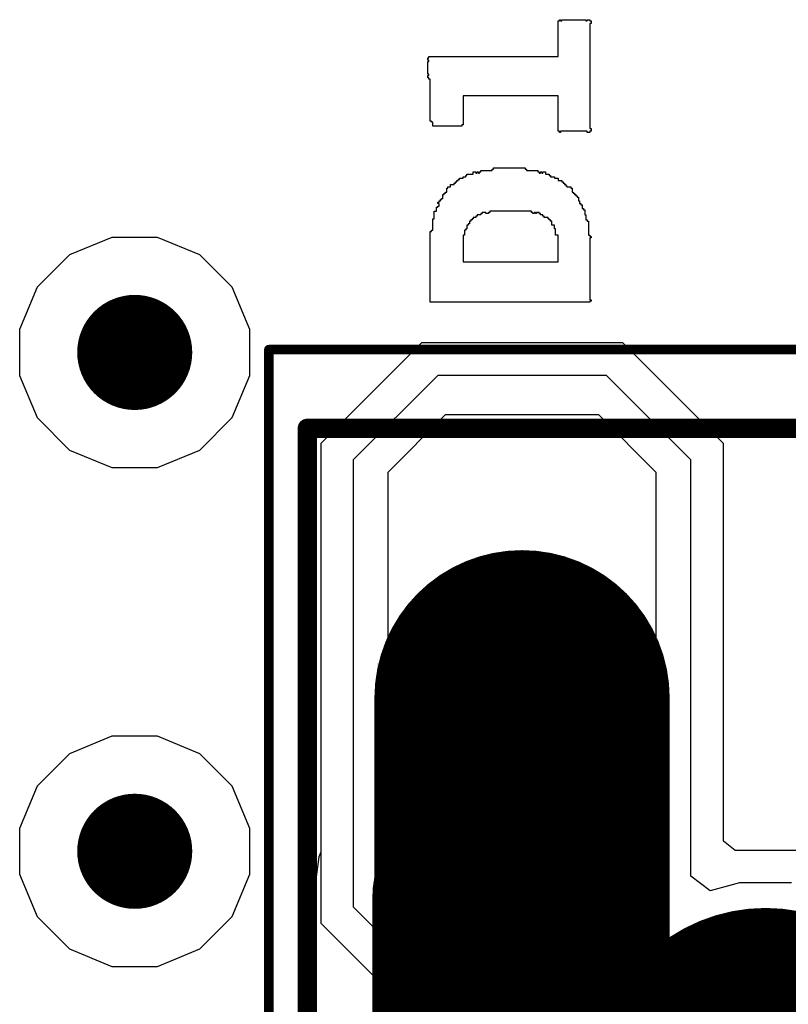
# Model space of a CAD drawing. Header units: millimetres. Extents: x -0.08 to 3.17, y -0.08 to 4.88.
# Tile 139 of 256: x 0.74 to 0.9, y 3.28 to 3.48. Entities that reach past the tile are written whole.
import ezdxf

# ---------------------------------------------------------------- set-up
doc = ezdxf.new("R2010")
doc.units = ezdxf.units.MM
doc.header["$MEASUREMENT"] = 0
for name, color, linetype in [('BottomLayer', 5, 'Continuous'), ('BottomSolder', 6, 'Continuous'), ('Mechanical13', 56, 'Continuous'), ('Mechanical15', 56, 'Continuous'), ('MidLayer1', 16, 'Continuous'), ('MidLayer2', 76, 'Continuous'), ('MultiLayer', 9, 'Continuous'), ('PadHoleLayer', 156, 'Continuous'), ('TopLayer', 1, 'Continuous'), ('TopOverlay', 2, 'Continuous'), ('TopPaste', 8, 'Continuous'), ('TopSolder', 216, 'Continuous'), ('ViaHoleLayer', 16, 'Continuous')]:
    doc.layers.add(name, color=color, linetype=linetype)

# ---------------------------------------------------------------- blocks, each defined once
blk = doc.blocks.new('HLE_115_02_F_DV_F_________1_549')
at = {"layer": 'BottomLayer', "const_width": 0.05906}
blk.add_lwpolyline([(-0.7, 0.07854), (-0.7, 0.02146)], dxfattribs=at)
at = {"layer": 'BottomLayer', "const_width": 0.02953}
for points in [[(-0.71476, 0.07854, 1), (-0.68524, 0.07854, 1)], [(-0.71476, 0.02146, 1), (-0.68524, 0.02146, 1)]]:
    blk.add_lwpolyline(points, format="xyb", close=True, dxfattribs=at)
at = {"layer": 'BottomSolder', "const_width": 0.06063}
blk.add_lwpolyline([(-0.7, 0.07854), (-0.7, 0.02146)], dxfattribs=at)
at = {"layer": 'BottomSolder', "const_width": 0.03031}
for points in [[(-0.71516, 0.07854, 1), (-0.68484, 0.07854, 1)], [(-0.71516, 0.02146, 1), (-0.68484, 0.02146, 1)]]:
    blk.add_lwpolyline(points, format="xyb", close=True, dxfattribs=at)
at = {"layer": 'Mechanical13', "const_width": 0.00394}
for points in [[(-0.74409, 0.13386), (0.74409, 0.13386)], [(-0.74409, -0.13386), (-0.74409, 0.13386)]]:
    blk.add_lwpolyline(points, dxfattribs=at)
at = {"layer": 'Mechanical13', "const_width": 0.00197}
blk.add_lwpolyline([(-0.74508, 0.13386, 1), (-0.74311, 0.13386, 1)], format="xyb", close=True, dxfattribs=at)
blk.add_lwpolyline([(-0.74508, 0.13386, 1), (-0.74311, 0.13386, 1)], format="xyb", close=True, dxfattribs=at)
at = {"layer": 'Mechanical15', "const_width": 0.00197}
for points in [[(-0.75197, 0.15), (0.75197, 0.15)], [(-0.75197, -0.15), (-0.75197, 0.15)]]:
    blk.add_lwpolyline(points, dxfattribs=at)
at = {"layer": 'Mechanical15', "const_width": 0.000984}
blk.add_lwpolyline([(-0.75246, 0.15, 1), (-0.75148, 0.15, 1)], format="xyb", close=True, dxfattribs=at)
blk.add_lwpolyline([(-0.75246, 0.15, 1), (-0.75148, 0.15, 1)], format="xyb", close=True, dxfattribs=at)
at = {"layer": 'MidLayer1', "const_width": 0.05906}
blk.add_lwpolyline([(-0.7, 0.07854), (-0.7, 0.02146)], dxfattribs=at)
at = {"layer": 'MidLayer1', "const_width": 0.02953}
for points in [[(-0.71476, 0.07854, 1), (-0.68524, 0.07854, 1)], [(-0.71476, 0.02146, 1), (-0.68524, 0.02146, 1)]]:
    blk.add_lwpolyline(points, format="xyb", close=True, dxfattribs=at)
at = {"layer": 'MidLayer2', "const_width": 0.05906}
blk.add_lwpolyline([(-0.7, 0.07854), (-0.7, 0.02146)], dxfattribs=at)
at = {"layer": 'MidLayer2', "const_width": 0.02953}
for points in [[(-0.71476, 0.07854, 1), (-0.68524, 0.07854, 1)], [(-0.71476, 0.02146, 1), (-0.68524, 0.02146, 1)]]:
    blk.add_lwpolyline(points, format="xyb", close=True, dxfattribs=at)
at = {"layer": 'MultiLayer', "const_width": 0.05906}
blk.add_lwpolyline([(-0.7, 0.07854), (-0.7, 0.02146)], dxfattribs=at)
at = {"layer": 'MultiLayer', "const_width": 0.02953}
for points in [[(-0.71476, 0.07854, 1), (-0.68524, 0.07854, 1)], [(-0.71476, 0.02146, 1), (-0.68524, 0.02146, 1)]]:
    blk.add_lwpolyline(points, format="xyb", close=True, dxfattribs=at)
at = {"layer": 'PadHoleLayer'}
for points, const_width in [([(-0.71181, 0.0185, 1), (-0.68819, 0.0185, 1)], 0.02362), ([(-0.66772, 0, 1), (-0.63228, 0, 1)], 0.03543)]:
    blk.add_lwpolyline(points, format="xyb", close=True, dxfattribs=dict(at, const_width=const_width))
at = {"layer": 'TopLayer', "const_width": 0.05906}
blk.add_lwpolyline([(-0.7, 0.07854), (-0.7, 0.02146)], dxfattribs=at)
at = {"layer": 'TopLayer', "const_width": 0.02953}
for points in [[(-0.71476, 0.07854, 1), (-0.68524, 0.07854, 1)], [(-0.71476, 0.02146, 1), (-0.68524, 0.02146, 1)]]:
    blk.add_lwpolyline(points, format="xyb", close=True, dxfattribs=at)
at = {"layer": 'TopSolder', "const_width": 0.06063}
blk.add_lwpolyline([(-0.7, 0.07854), (-0.7, 0.02146)], dxfattribs=at)
at = {"layer": 'TopSolder', "const_width": 0.03031}
for points in [[(-0.71516, 0.07854, 1), (-0.68484, 0.07854, 1)], [(-0.71516, 0.02146, 1), (-0.68484, 0.02146, 1)]]:
    blk.add_lwpolyline(points, format="xyb", close=True, dxfattribs=at)
at = {"layer": 'TopSolder'}
blk.add_solid([(-0.72971, 0.07592), (-0.67066, 0.07592), (-0.72971, 0.08576), (-0.67066, 0.08576)], dxfattribs=at)

msp = doc.modelspace()

# ---------------------------------------------------------------- linework, layer by layer
at = {"layer": 'BottomLayer'}
for p, q in [((0.82656, 3.41141), (0.80589, 3.39074)), ((0.8679, 3.41141), (0.82656, 3.41141)), ((0.88857, 3.39074), (0.8679, 3.41141)), ((0.80589, 3.39074), (0.80589, 3.30689)), ((0.88857, 3.30915), (0.88857, 3.39074)), ((0.89101, 3.30728), (0.88857, 3.30915)), ((0.8055, 3.30595), (0.80441, 3.29772)), ((0.80589, 3.30689), (0.8055, 3.30595)), ((0.90345, 3.30728), (0.89101, 3.30728)), ((0.80441, 3.29772), (0.80441, 3.23556))]:
    msp.add_line(p, q, dxfattribs=at)
for points, const_width in [([(0.76181, 3.40945, 1), (0.77362, 3.40945, 1)], 0.01181), ([(0.83739, 3.31003, 1), (0.85707, 3.31003, 1)], 0.01969), ([(0.83739, 3.30877, 1), (0.85707, 3.30877, 1)], 0.01969), ([(0.83739, 3.30877, 1), (0.85707, 3.30877, 1)], 0.01969), ([(0.76181, 3.30709, 1), (0.77362, 3.30709, 1)], 0.01181), ([(0.82634, 3.29772, 1), (0.84602, 3.29772, 1)], 0.01969), ([(0.82634, 3.29772, 1), (0.84602, 3.29772, 1)], 0.01969)]:
    msp.add_lwpolyline(points, format="xyb", close=True, dxfattribs=dict(at, const_width=const_width))
at = {"layer": 'BottomLayer', "const_width": 0.03937}
for points in [[(0.84723, 3.30877), (0.84723, 3.31003)], [(0.83618, 3.29772), (0.84723, 3.30877)], [(0.83618, 3.23556), (0.83618, 3.29772)]]:
    msp.add_lwpolyline(points, dxfattribs=at)
at = {"layer": 'MidLayer1'}
for p, q in [((0.82656, 3.41141), (0.80589, 3.39074)), ((0.8679, 3.41141), (0.82656, 3.41141)), ((0.88857, 3.39074), (0.8679, 3.41141)), ((0.80589, 3.39074), (0.80589, 3.29232)), ((0.88857, 3.30915), (0.88857, 3.39074)), ((0.89101, 3.30728), (0.88857, 3.30915)), ((0.90345, 3.30728), (0.89101, 3.30728)), ((0.80589, 3.29232), (0.82656, 3.27165))]:
    msp.add_line(p, q, dxfattribs=at)
at = {"layer": 'MidLayer1', "const_width": 0.01181}
for points in [[(0.76181, 3.40945, 1), (0.77362, 3.40945, 1)], [(0.76181, 3.30709, 1), (0.77362, 3.30709, 1)]]:
    msp.add_lwpolyline(points, format="xyb", close=True, dxfattribs=at)
at = {"layer": 'MidLayer2'}
for p, q in [((0.76302, 3.43307), (0.75434, 3.42947)), ((0.77242, 3.43307), (0.76302, 3.43307)), ((0.7811, 3.42947), (0.77242, 3.43307)), ((0.75434, 3.42947), (0.74769, 3.42283)), ((0.78774, 3.42283), (0.7811, 3.42947)), ((0.74769, 3.42283), (0.74409, 3.41415)), ((0.79134, 3.41415), (0.78774, 3.42283)), ((0.74409, 3.41415), (0.74409, 3.40475)), ((0.79134, 3.40475), (0.79134, 3.41415)), ((0.74409, 3.40475), (0.74769, 3.39607)), ((0.78774, 3.39607), (0.79134, 3.40475)), ((0.82991, 3.40472), (0.81258, 3.3874)), ((0.86455, 3.40472), (0.82991, 3.40472)), ((0.88187, 3.3874), (0.86455, 3.40472)), ((0.74769, 3.39607), (0.75434, 3.38942)), ((0.7811, 3.38942), (0.78774, 3.39607)), ((0.75434, 3.38942), (0.76302, 3.38583)), ((0.77242, 3.38583), (0.7811, 3.38942)), ((0.81258, 3.3874), (0.81258, 3.29566)), ((0.88187, 3.30201), (0.88187, 3.3874)), ((0.76302, 3.38583), (0.77242, 3.38583)), ((0.76302, 3.33071), (0.75434, 3.32711)), ((0.77242, 3.33071), (0.76302, 3.33071)), ((0.7811, 3.32711), (0.77242, 3.33071)), ((0.75434, 3.32711), (0.74769, 3.32047)), ((0.78774, 3.32047), (0.7811, 3.32711)), ((0.74769, 3.32047), (0.74409, 3.31179)), ((0.79134, 3.31179), (0.78774, 3.32047)), ((0.74409, 3.31179), (0.74409, 3.30239)), ((0.79134, 3.30239), (0.79134, 3.31179)), ((0.74409, 3.30239), (0.74769, 3.29371)), ((0.78774, 3.29371), (0.79134, 3.30239)), ((0.88584, 3.29896), (0.88187, 3.30201)), ((0.89189, 3.30059), (0.88584, 3.29896)), ((0.90257, 3.30059), (0.89189, 3.30059)), ((0.81258, 3.29566), (0.82991, 3.27834)), ((0.74769, 3.29371), (0.75434, 3.28706)), ((0.7811, 3.28706), (0.78774, 3.29371)), ((0.75434, 3.28706), (0.76302, 3.28346)), ((0.77242, 3.28346), (0.7811, 3.28706)), ((0.76302, 3.28346), (0.77242, 3.28346)), ((0.82991, 3.27834), (0.85566, 3.27834)), ((0.85566, 3.27834), (0.85881, 3.27334))]:
    msp.add_line(p, q, dxfattribs=at)
at = {"layer": 'MidLayer2', "const_width": 0.01181}
for points in [[(0.76181, 3.40945, 1), (0.77362, 3.40945, 1)], [(0.76181, 3.30709, 1), (0.77362, 3.30709, 1)]]:
    msp.add_lwpolyline(points, format="xyb", close=True, dxfattribs=at)
at = {"layer": 'MultiLayer', "const_width": 0.01181}
for points in [[(0.76181, 3.40945, 1), (0.77362, 3.40945, 1)], [(0.76181, 3.30709, 1), (0.77362, 3.30709, 1)]]:
    msp.add_lwpolyline(points, format="xyb", close=True, dxfattribs=at)
at = {"layer": 'TopLayer'}
for p, q in [((0.82656, 3.41141), (0.80589, 3.39074)), ((0.8679, 3.41141), (0.82656, 3.41141)), ((0.88857, 3.39074), (0.8679, 3.41141)), ((0.80589, 3.39074), (0.80589, 3.29232)), ((0.88857, 3.30915), (0.88857, 3.39074)), ((0.89101, 3.30728), (0.88857, 3.30915)), ((0.90345, 3.30728), (0.89101, 3.30728)), ((0.80589, 3.29232), (0.82656, 3.27165))]:
    msp.add_line(p, q, dxfattribs=at)
at = {"layer": 'TopLayer', "const_width": 0.01181}
for points in [[(0.76181, 3.40945, 1), (0.77362, 3.40945, 1)], [(0.76181, 3.30709, 1), (0.77362, 3.30709, 1)]]:
    msp.add_lwpolyline(points, format="xyb", close=True, dxfattribs=at)
at = {"layer": 'TopOverlay'}
for p, q in [((0.85464, 3.47019), (0.85464, 3.47747)), ((0.85464, 3.47747), (0.8549, 3.47747)), ((0.8549, 3.47747), (0.8549, 3.47773)), ((0.8549, 3.47773), (0.85516, 3.47773)), ((0.85516, 3.47773), (0.85516, 3.47747)), ((0.85516, 3.47747), (0.85542, 3.47747)), ((0.85542, 3.47747), (0.85542, 3.47773)), ((0.85542, 3.47773), (0.86036, 3.47773)), ((0.86036, 3.47773), (0.86036, 3.47747)), ((0.86036, 3.47747), (0.86062, 3.47747)), ((0.86062, 3.47747), (0.86062, 3.47773)), ((0.86062, 3.47773), (0.86114, 3.47773)), ((0.86114, 3.47773), (0.86114, 3.47747)), ((0.86114, 3.47747), (0.8614, 3.47747)), ((0.8614, 3.47747), (0.8614, 3.47695)), ((0.8614, 3.47695), (0.86114, 3.47695)), ((0.86114, 3.47695), (0.86114, 3.45537)), ((0.82786, 3.46941), (0.82786, 3.46993)), ((0.82786, 3.46993), (0.82812, 3.46993)), ((0.82812, 3.46941), (0.82786, 3.46941)), ((0.82786, 3.46655), (0.82786, 3.46915)), ((0.82786, 3.46915), (0.82812, 3.46915)), ((0.82812, 3.46993), (0.82812, 3.47019)), ((0.82812, 3.47019), (0.85464, 3.47019)), ((0.82812, 3.46915), (0.82812, 3.46941)), ((0.82812, 3.46655), (0.82786, 3.46655)), ((0.82786, 3.46577), (0.82786, 3.46629)), ((0.82786, 3.46629), (0.82812, 3.46629)), ((0.82812, 3.46577), (0.82786, 3.46577)), ((0.82812, 3.46629), (0.82812, 3.46655)), ((0.82812, 3.46551), (0.82812, 3.46577)), ((0.82838, 3.46551), (0.82812, 3.46551)), ((0.82838, 3.45693), (0.82838, 3.46551)), ((0.8458, 3.46213), (0.83514, 3.46213)), ((0.83514, 3.46213), (0.83514, 3.45615)), ((0.84606, 3.46213), (0.8458, 3.46213)), ((0.85464, 3.46213), (0.84606, 3.46213)), ((0.85464, 3.45485), (0.85464, 3.46213)), ((0.82864, 3.45693), (0.82838, 3.45693)), ((0.82864, 3.45667), (0.82864, 3.45693)), ((0.8289, 3.45667), (0.82864, 3.45667)), ((0.8289, 3.45589), (0.8289, 3.45667)), ((0.83488, 3.45589), (0.8289, 3.45589)), ((0.83514, 3.45615), (0.83488, 3.45615)), ((0.83488, 3.45615), (0.83488, 3.45589)), ((0.86114, 3.45537), (0.8614, 3.45537)), ((0.8614, 3.45537), (0.8614, 3.45485)), ((0.8549, 3.45485), (0.85464, 3.45485)), ((0.8549, 3.45459), (0.8549, 3.45485)), ((0.85516, 3.45459), (0.8549, 3.45459)), ((0.86062, 3.45485), (0.85516, 3.45485)), ((0.85516, 3.45485), (0.85516, 3.45459)), ((0.86062, 3.45459), (0.86062, 3.45485)), ((0.86114, 3.45459), (0.86062, 3.45459)), ((0.8614, 3.45485), (0.86114, 3.45485)), ((0.86114, 3.45485), (0.86114, 3.45459)), ((0.84112, 3.44679), (0.84112, 3.44705)), ((0.84112, 3.44705), (0.84138, 3.44705)), ((0.84138, 3.44705), (0.84138, 3.44731)), ((0.84138, 3.44731), (0.84788, 3.44731)), ((0.84788, 3.44731), (0.84788, 3.44705)), ((0.84788, 3.44705), (0.84814, 3.44705)), ((0.84814, 3.44705), (0.84814, 3.44679)), ((0.8341, 3.4447), (0.8341, 3.44496)), ((0.8341, 3.44496), (0.83436, 3.44496)), ((0.83436, 3.44496), (0.83436, 3.44522)), ((0.83436, 3.44522), (0.83514, 3.44522)), ((0.83514, 3.44522), (0.83514, 3.44549)), ((0.83514, 3.44549), (0.83566, 3.44549)), ((0.83566, 3.44549), (0.83566, 3.44575)), ((0.83566, 3.44575), (0.83592, 3.44575)), ((0.83592, 3.44575), (0.83592, 3.44601)), ((0.83592, 3.44601), (0.83722, 3.44601)), ((0.83722, 3.44601), (0.83722, 3.44653)), ((0.83722, 3.44653), (0.83774, 3.44653)), ((0.83774, 3.44653), (0.83774, 3.44627)), ((0.83774, 3.44627), (0.838, 3.44627)), ((0.838, 3.44627), (0.838, 3.44653)), ((0.838, 3.44653), (0.83826, 3.44653)), ((0.83826, 3.44653), (0.83826, 3.44627)), ((0.83826, 3.44627), (0.83852, 3.44627)), ((0.83852, 3.44627), (0.83852, 3.44653)), ((0.83852, 3.44653), (0.83878, 3.44653)), ((0.83878, 3.44653), (0.83878, 3.44679)), ((0.83878, 3.44679), (0.84112, 3.44679)), ((0.84814, 3.44679), (0.85048, 3.44679)), ((0.85048, 3.44679), (0.85048, 3.44653)), ((0.85048, 3.44653), (0.85074, 3.44653)), ((0.85074, 3.44653), (0.85074, 3.44627)), ((0.85074, 3.44627), (0.851, 3.44627)), ((0.851, 3.44627), (0.851, 3.44653)), ((0.851, 3.44653), (0.85126, 3.44653)), ((0.85126, 3.44653), (0.85126, 3.44627)), ((0.85126, 3.44627), (0.85152, 3.44627)), ((0.85152, 3.44627), (0.85152, 3.44653)), ((0.85152, 3.44653), (0.85204, 3.44653)), ((0.85204, 3.44653), (0.85204, 3.44601)), ((0.85204, 3.44601), (0.85282, 3.44601)), ((0.85282, 3.44601), (0.85282, 3.44575)), ((0.85282, 3.44575), (0.85308, 3.44575)), ((0.85308, 3.44575), (0.85308, 3.44549)), ((0.85308, 3.44549), (0.85386, 3.44549)), ((0.85386, 3.44549), (0.85386, 3.44522)), ((0.85386, 3.44522), (0.85464, 3.44522)), ((0.85464, 3.44522), (0.85464, 3.4447)), ((0.83176, 3.44236), (0.83176, 3.44314)), ((0.83176, 3.44314), (0.83202, 3.44314)), ((0.83202, 3.44314), (0.83202, 3.4434)), ((0.83202, 3.4434), (0.83254, 3.4434)), ((0.83254, 3.4434), (0.83254, 3.44392)), ((0.83254, 3.44392), (0.83332, 3.44392)), ((0.83332, 3.44392), (0.83332, 3.44418)), ((0.83332, 3.44418), (0.83358, 3.44418)), ((0.83358, 3.44418), (0.83358, 3.44444)), ((0.83358, 3.44444), (0.83384, 3.44444)), ((0.83384, 3.44444), (0.83384, 3.4447)), ((0.83384, 3.4447), (0.8341, 3.4447)), ((0.85464, 3.4447), (0.85542, 3.4447)), ((0.85542, 3.4447), (0.85542, 3.44444)), ((0.85542, 3.44444), (0.85568, 3.44444)), ((0.85568, 3.44444), (0.85568, 3.44418)), ((0.85568, 3.44418), (0.85594, 3.44418)), ((0.85594, 3.44418), (0.85594, 3.44392)), ((0.85594, 3.44392), (0.8562, 3.44392)), ((0.8562, 3.44392), (0.8562, 3.44366)), ((0.8562, 3.44366), (0.85646, 3.44366)), ((0.85646, 3.44366), (0.85646, 3.4434)), ((0.85646, 3.4434), (0.85724, 3.4434)), ((0.85724, 3.4434), (0.85724, 3.44314)), ((0.85724, 3.44314), (0.8575, 3.44314)), ((0.8575, 3.44314), (0.8575, 3.44236)), ((0.83046, 3.44054), (0.83046, 3.4408)), ((0.83046, 3.4408), (0.83072, 3.4408)), ((0.83072, 3.4408), (0.83072, 3.44106)), ((0.83072, 3.44106), (0.83098, 3.44106)), ((0.83098, 3.44106), (0.83098, 3.44184)), ((0.83098, 3.44184), (0.83124, 3.44184)), ((0.83124, 3.44184), (0.83124, 3.4421)), ((0.83124, 3.4421), (0.8315, 3.4421)), ((0.8315, 3.4421), (0.8315, 3.44236)), ((0.8315, 3.44236), (0.83176, 3.44236)), ((0.8575, 3.44236), (0.85776, 3.44236)), ((0.85776, 3.44236), (0.85776, 3.4421)), ((0.85776, 3.4421), (0.85802, 3.4421)), ((0.85802, 3.4421), (0.85802, 3.44184)), ((0.85802, 3.44184), (0.85828, 3.44184)), ((0.85828, 3.44184), (0.85828, 3.44158)), ((0.85828, 3.44158), (0.85854, 3.44158)), ((0.85854, 3.44158), (0.85854, 3.44132)), ((0.85854, 3.44132), (0.8588, 3.44132)), ((0.8588, 3.44132), (0.8588, 3.44054)), ((0.82968, 3.43846), (0.82968, 3.43924)), ((0.82968, 3.43924), (0.82994, 3.43924)), ((0.82994, 3.44002), (0.82994, 3.44028)), ((0.82994, 3.44028), (0.8302, 3.44028)), ((0.8302, 3.44002), (0.82994, 3.44002)), ((0.82994, 3.43924), (0.82994, 3.4395)), ((0.82994, 3.4395), (0.8302, 3.4395)), ((0.8302, 3.44028), (0.8302, 3.44054)), ((0.8302, 3.44054), (0.83046, 3.44054)), ((0.8302, 3.4395), (0.8302, 3.44002)), ((0.8588, 3.44054), (0.85906, 3.44054)), ((0.85906, 3.44054), (0.85906, 3.44002)), ((0.85906, 3.44002), (0.85932, 3.44002)), ((0.85932, 3.44002), (0.85932, 3.43976)), ((0.85932, 3.43976), (0.85958, 3.43976)), ((0.85958, 3.43976), (0.85958, 3.43898)), ((0.85958, 3.43898), (0.85984, 3.43898)), ((0.85984, 3.43898), (0.85984, 3.43872)), ((0.85984, 3.43872), (0.8601, 3.43872)), ((0.8601, 3.43872), (0.8601, 3.43768)), ((0.8289, 3.43456), (0.8289, 3.4369)), ((0.8289, 3.4369), (0.82916, 3.4369)), ((0.82916, 3.4369), (0.82916, 3.43846)), ((0.82916, 3.43846), (0.82968, 3.43846)), ((0.83722, 3.4369), (0.83696, 3.4369)), ((0.83696, 3.4369), (0.83696, 3.43664)), ((0.83774, 3.43716), (0.83722, 3.43716)), ((0.83722, 3.43716), (0.83722, 3.4369)), ((0.838, 3.43742), (0.83774, 3.43742)), ((0.83774, 3.43742), (0.83774, 3.43716)), ((0.83878, 3.43768), (0.838, 3.43768)), ((0.838, 3.43768), (0.838, 3.43742)), ((0.83904, 3.43794), (0.83878, 3.43794)), ((0.83878, 3.43794), (0.83878, 3.43768)), ((0.83982, 3.4382), (0.83904, 3.4382)), ((0.83904, 3.4382), (0.83904, 3.43794)), ((0.83982, 3.43794), (0.83982, 3.4382)), ((0.84034, 3.43794), (0.83982, 3.43794)), ((0.8406, 3.4382), (0.84034, 3.4382)), ((0.84034, 3.4382), (0.84034, 3.43794)), ((0.84918, 3.43846), (0.8406, 3.43846)), ((0.8406, 3.43846), (0.8406, 3.4382)), ((0.84918, 3.4382), (0.84918, 3.43846)), ((0.84944, 3.4382), (0.84918, 3.4382)), ((0.84944, 3.43794), (0.84944, 3.4382)), ((0.8497, 3.43794), (0.84944, 3.43794)), ((0.84996, 3.4382), (0.8497, 3.4382)), ((0.8497, 3.4382), (0.8497, 3.43794)), ((0.84996, 3.43794), (0.84996, 3.4382)), ((0.85022, 3.43794), (0.84996, 3.43794)), ((0.85074, 3.4382), (0.85022, 3.4382)), ((0.85022, 3.4382), (0.85022, 3.43794)), ((0.85074, 3.43794), (0.85074, 3.4382)), ((0.851, 3.43794), (0.85074, 3.43794)), ((0.851, 3.43768), (0.851, 3.43794)), ((0.85152, 3.43768), (0.851, 3.43768)), ((0.85152, 3.43742), (0.85152, 3.43768)), ((0.85178, 3.43742), (0.85152, 3.43742)), ((0.85178, 3.43716), (0.85178, 3.43742)), ((0.85256, 3.43716), (0.85178, 3.43716)), ((0.85256, 3.4369), (0.85256, 3.43716)), ((0.85282, 3.4369), (0.85256, 3.4369)), ((0.85282, 3.43664), (0.85282, 3.4369)), ((0.8601, 3.43768), (0.86036, 3.43768)), ((0.86036, 3.43768), (0.86036, 3.43664)), ((0.83592, 3.43482), (0.83566, 3.43482)), ((0.83566, 3.43482), (0.83566, 3.43456)), ((0.83618, 3.4356), (0.83592, 3.4356)), ((0.83592, 3.4356), (0.83592, 3.43482)), ((0.83644, 3.43586), (0.83618, 3.43586)), ((0.83618, 3.43586), (0.83618, 3.4356)), ((0.8367, 3.43638), (0.83644, 3.43638)), ((0.83644, 3.43638), (0.83644, 3.43586)), ((0.83696, 3.43664), (0.8367, 3.43664)), ((0.8367, 3.43664), (0.8367, 3.43638)), ((0.85308, 3.43664), (0.85282, 3.43664)), ((0.85308, 3.43638), (0.85308, 3.43664)), ((0.85334, 3.43638), (0.85308, 3.43638)), ((0.85334, 3.4356), (0.85334, 3.43638)), ((0.85386, 3.4356), (0.85334, 3.4356)), ((0.85386, 3.43482), (0.85386, 3.4356)), ((0.85412, 3.43482), (0.85386, 3.43482)), ((0.85412, 3.43352), (0.85412, 3.43482)), ((0.86036, 3.43664), (0.86062, 3.43664)), ((0.86062, 3.43664), (0.86062, 3.43638)), ((0.86062, 3.43638), (0.86088, 3.43638)), ((0.86088, 3.43638), (0.86088, 3.43352)), ((0.82838, 3.41974), (0.82838, 3.4343)), ((0.82838, 3.4343), (0.82864, 3.4343)), ((0.82864, 3.4343), (0.82864, 3.43456)), ((0.82864, 3.43456), (0.8289, 3.43456)), ((0.8354, 3.43352), (0.83514, 3.43352)), ((0.83514, 3.43352), (0.83514, 3.42806)), ((0.83566, 3.43456), (0.8354, 3.43456)), ((0.8354, 3.43456), (0.8354, 3.43352)), ((0.85464, 3.43352), (0.85412, 3.43352)), ((0.85464, 3.42806), (0.85464, 3.43352)), ((0.86088, 3.43352), (0.86114, 3.43352)), ((0.86114, 3.43352), (0.86114, 3.43326)), ((0.86114, 3.43326), (0.8614, 3.43326)), ((0.8614, 3.433), (0.86114, 3.433)), ((0.86114, 3.433), (0.86114, 3.42364)), ((0.8614, 3.43326), (0.8614, 3.433)), ((0.83514, 3.42806), (0.85464, 3.42806)), ((0.86114, 3.42364), (0.86114, 3.42338)), ((0.86114, 3.42338), (0.86114, 3.42026)), ((0.86114, 3.41974), (0.82838, 3.41974)), ((0.86114, 3.42026), (0.8614, 3.42026)), ((0.8614, 3.42), (0.86114, 3.42)), ((0.86114, 3.42), (0.86114, 3.41974)), ((0.8614, 3.42026), (0.8614, 3.42))]:
    msp.add_line(p, q, dxfattribs=at)
at = {"layer": 'TopPaste'}
for p, q in [((0.83148, 3.39665), (0.81967, 3.38484)), ((0.86298, 3.39665), (0.83148, 3.39665)), ((0.87479, 3.38484), (0.86298, 3.39665)), ((0.81967, 3.38484), (0.81967, 3.3494)), ((0.87479, 3.3494), (0.87479, 3.38484)), ((0.81967, 3.3494), (0.87479, 3.3494))]:
    msp.add_line(p, q, dxfattribs=at)
at = {"layer": 'ViaHoleLayer', "const_width": 0.00591}
for points in [[(0.76476, 3.40945, 1), (0.77067, 3.40945, 1)], [(0.76476, 3.30709, 1), (0.77067, 3.30709, 1)]]:
    msp.add_lwpolyline(points, format="xyb", close=True, dxfattribs=at)

# ---------------------------------------------------------------- block references
msp.add_blockref('HLE_115_02_F_DV_F_________1_549', (1.54723, 3.26003))

doc.saveas('drawing.dxf')
